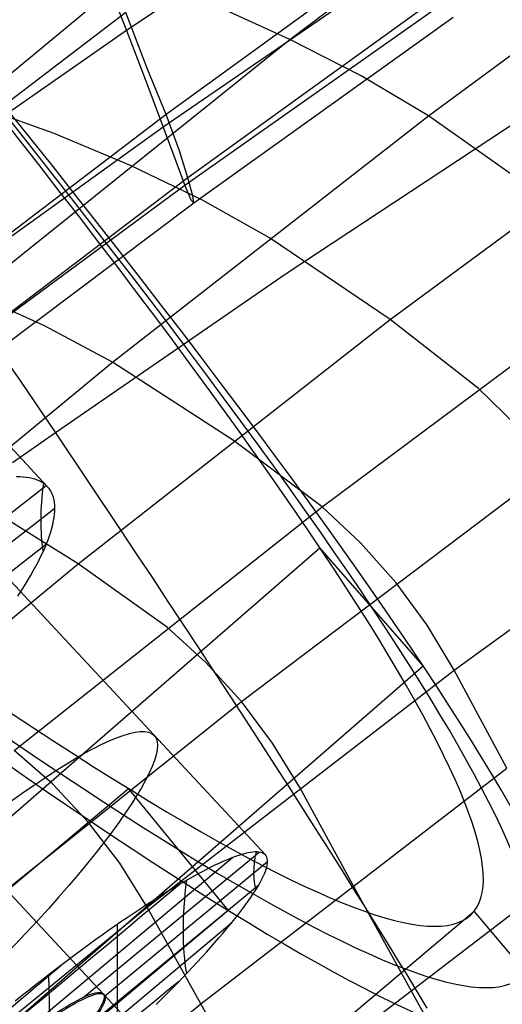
# Model space of a CAD drawing. Extents: x -919 to -345, y -585 to -19.
# Tile 48 of 123: x -792 to -783, y -155 to -137. Entities that reach past the tile are written whole.
import ezdxf

# ---------------------------------------------------------------- set-up
doc = ezdxf.new("R2010")
doc.units = 0
for name, color, linetype in [('LIMES_EST', 7, 'CONTINUOUS'), ('SCHIUMATO', 84, 'CONTINUOUS'), ('TELAIO', 3, 'CONTINUOUS')]:
    doc.layers.add(name, color=color, linetype=linetype)

msp = doc.modelspace()

# ---------------------------------------------------------------- linework, layer by layer
at = {"layer": 'LIMES_EST'}
for p, q in [((-804.471, -131.389, 12.916), (-791.084, -145.759, 9.61)), ((-801.017, -137.603, 52.279), (-787, -152.654, 48.819)), ((-803.944, -140.329, 52.279), (-790.044, -155.252, 48.849)), ((-791.602, -145.575, 7.797), (-791.667, -145.575, 7.638)), ((-791.54, -145.577, 7.957), (-791.602, -145.575, 7.797)), ((-791.481, -145.583, 8.118), (-791.54, -145.577, 7.957)), ((-791.425, -145.591, 8.281), (-791.481, -145.583, 8.118)), ((-791.372, -145.602, 8.444), (-791.425, -145.591, 8.281)), ((-791.321, -145.616, 8.608), (-791.372, -145.602, 8.444)), ((-791.274, -145.633, 8.773), (-791.321, -145.616, 8.608)), ((-791.23, -145.652, 8.939), (-791.274, -145.633, 8.773)), ((-791.189, -145.675, 9.106), (-791.23, -145.652, 8.939)), ((-794.439, -148.328, 8.576), (-791.109, -145.733, 9.474)), ((-791.15, -145.7, 9.273), (-791.189, -145.675, 9.106)), ((-791.115, -145.728, 9.441), (-791.15, -145.7, 9.273)), ((-791.084, -145.759, 9.61), (-791.115, -145.728, 9.441)), ((-791.055, -145.793, 9.778), (-791.084, -145.759, 9.61)), ((-791.03, -145.829, 9.946), (-791.055, -145.793, 9.778)), ((-791.008, -145.868, 10.113), (-791.03, -145.829, 9.946)), ((-790.989, -145.91, 10.28), (-791.008, -145.868, 10.113)), ((-790.974, -145.954, 10.446), (-790.989, -145.91, 10.28)), ((-790.962, -146.001, 10.612), (-790.974, -145.954, 10.446)), ((-790.954, -146.05, 10.776), (-790.962, -146.001, 10.612)), ((-794.036, -148.566, 10.273), (-790.945, -146.157, 11.111)), ((-790.948, -146.102, 10.94), (-790.954, -146.05, 10.776)), ((-790.946, -146.156, 11.103), (-790.948, -146.102, 10.94)), ((-790.948, -146.213, 11.264), (-790.946, -146.156, 11.103)), ((-790.971, -146.397, 11.743), (-790.96, -146.334, 11.585)), ((-790.96, -146.334, 11.585), (-790.952, -146.272, 11.425)), ((-790.952, -146.272, 11.425), (-790.948, -146.213, 11.264)), ((-791.023, -146.603, 12.21), (-791.002, -146.532, 12.056)), ((-791.002, -146.532, 12.056), (-790.985, -146.464, 11.9)), ((-790.985, -146.464, 11.9), (-790.971, -146.397, 11.743)), ((-791.104, -146.828, 12.664), (-791.074, -146.75, 12.514)), ((-791.074, -146.75, 12.514), (-791.047, -146.675, 12.363)), ((-791.047, -146.675, 12.363), (-791.023, -146.603, 12.21)), ((-803.371, -162.001, 27.177), (-785.98, -146.902, 27.647)), ((-794.425, -149.419, 11.756), (-791.102, -146.826, 12.663)), ((-791.173, -146.988, 12.958), (-791.137, -146.907, 12.812)), ((-791.137, -146.907, 12.812), (-791.104, -146.828, 12.664)), ((-784.044, -149.112, 27.04), (-785.98, -146.902, 27.647)), ((-791.256, -147.157, 13.244), (-791.213, -147.072, 13.102)), ((-791.213, -147.072, 13.102), (-791.173, -146.988, 12.958)), ((-791.351, -147.334, 13.523), (-791.302, -147.245, 13.384)), ((-791.302, -147.245, 13.384), (-791.256, -147.157, 13.244)), ((-791.458, -147.519, 13.793), (-791.403, -147.426, 13.659)), ((-791.403, -147.426, 13.659), (-791.351, -147.334, 13.523)), ((-791.577, -147.711, 14.054), (-791.516, -147.614, 13.924)), ((-791.516, -147.614, 13.924), (-791.458, -147.519, 13.793)), ((-791.642, -147.81, 14.181), (-791.577, -147.711, 14.054)), ((-801.434, -164.214, 26.587), (-784.044, -149.112, 27.04)), ((-807.201, -166.172, 158.697), (-789.567, -151.41, 159.985)), ((-787.698, -153.69, 160.541), (-789.567, -151.41, 159.985)), ((-790.418, -155.324, 47.51), (-787.115, -152.6, 48.003)), ((-787.482, -152.657, 46.643), (-787.54, -152.676, 46.484)), ((-787.426, -152.64, 46.804), (-787.482, -152.657, 46.643)), ((-787.374, -152.626, 46.967), (-787.426, -152.64, 46.804)), ((-787.325, -152.615, 47.13), (-787.374, -152.626, 46.967)), ((-787.278, -152.606, 47.295), (-787.325, -152.615, 47.13)), ((-787.235, -152.601, 47.461), (-787.278, -152.606, 47.295)), ((-787.195, -152.598, 47.627), (-787.235, -152.601, 47.461)), ((-787.157, -152.597, 47.795), (-787.195, -152.598, 47.627)), ((-787.123, -152.6, 47.964), (-787.157, -152.597, 47.795)), ((-787.092, -152.605, 48.133), (-787.123, -152.6, 47.964)), ((-787.064, -152.613, 48.304), (-787.092, -152.605, 48.133)), ((-787.04, -152.624, 48.475), (-787.064, -152.613, 48.304)), ((-787.018, -152.637, 48.646), (-787.04, -152.624, 48.475)), ((-787, -152.654, 48.819), (-787.018, -152.637, 48.646)), ((-786.985, -152.673, 48.991), (-787, -152.654, 48.819)), ((-796.987, -160.534, 44.843), (-787.619, -152.702, 46.276)), ((-790.026, -155.305, 49.218), (-786.959, -152.776, 49.68)), ((-787.947, -152.847, 45.56), (-788.025, -152.885, 45.413)), ((-787.872, -152.812, 45.71), (-787.947, -152.847, 45.56)), ((-787.8, -152.779, 45.861), (-787.872, -152.812, 45.71)), ((-787.731, -152.749, 46.015), (-787.8, -152.779, 45.861)), ((-787.664, -152.722, 46.169), (-787.731, -152.749, 46.015)), ((-787.601, -152.698, 46.326), (-787.664, -152.722, 46.169)), ((-787.54, -152.676, 46.484), (-787.601, -152.698, 46.326)), ((-786.974, -152.695, 49.163), (-786.985, -152.673, 48.991)), ((-786.975, -152.88, 50.18), (-786.966, -152.843, 50.012)), ((-786.966, -152.719, 49.334), (-786.974, -152.695, 49.163)), ((-786.961, -152.746, 49.505), (-786.966, -152.719, 49.334)), ((-786.966, -152.843, 50.012), (-786.961, -152.808, 49.844)), ((-786.959, -152.776, 49.675), (-786.961, -152.746, 49.505)), ((-786.961, -152.808, 49.844), (-786.959, -152.776, 49.675)), ((-788.273, -153.013, 44.981), (-788.36, -153.061, 44.842)), ((-788.187, -152.968, 45.123), (-788.273, -153.013, 44.981)), ((-788.105, -152.925, 45.267), (-788.187, -152.968, 45.123)), ((-788.025, -152.885, 45.413), (-788.105, -152.925, 45.267)), ((-787.04, -153.055, 50.839), (-787.019, -153.008, 50.676)), ((-787.019, -153.008, 50.676), (-787.001, -152.963, 50.512)), ((-787.001, -152.963, 50.512), (-786.986, -152.92, 50.346)), ((-786.986, -152.92, 50.346), (-786.975, -152.88, 50.18)), ((-790.421, -155.93, 50.807), (-787.121, -153.206, 51.31)), ((-788.544, -153.165, 44.57), (-788.639, -153.221, 44.437)), ((-788.451, -153.112, 44.705), (-788.544, -153.165, 44.57)), ((-788.36, -153.061, 44.842), (-788.451, -153.112, 44.705)), ((-787.157, -153.268, 51.479), (-787.123, -153.211, 51.321)), ((-787.123, -153.211, 51.321), (-787.092, -153.157, 51.162)), ((-787.092, -153.157, 51.162), (-787.065, -153.105, 51.001)), ((-787.065, -153.105, 51.001), (-787.04, -153.055, 50.839)), ((-788.939, -153.403, 44.055), (-789.044, -153.469, 43.932)), ((-788.836, -153.34, 44.18), (-788.939, -153.403, 44.055)), ((-788.736, -153.279, 44.307), (-788.836, -153.34, 44.18)), ((-788.639, -153.221, 44.437), (-788.736, -153.279, 44.307)), ((-787.277, -153.452, 51.942), (-787.234, -153.389, 51.789)), ((-787.234, -153.389, 51.789), (-787.194, -153.327, 51.635)), ((-787.194, -153.327, 51.635), (-787.157, -153.268, 51.479)), ((-789.15, -153.537, 43.813), (-789.259, -153.607, 43.697)), ((-789.044, -153.469, 43.932), (-789.15, -153.537, 43.813)), ((-787.424, -153.657, 52.389), (-787.372, -153.586, 52.242)), ((-787.372, -153.586, 52.242), (-787.323, -153.518, 52.093)), ((-787.323, -153.518, 52.093), (-787.277, -153.452, 51.942)), ((-805.333, -168.453, 159.255), (-787.698, -153.69, 160.541)), ((-800.686, -168.548, 92.929), (-783.091, -153.707, 93.788)), ((-789.48, -153.754, 43.476), (-789.593, -153.83, 43.37)), ((-789.369, -153.679, 43.585), (-789.48, -153.754, 43.476)), ((-789.259, -153.607, 43.697), (-789.369, -153.679, 43.585)), ((-787.537, -153.804, 52.678), (-787.479, -153.729, 52.535)), ((-787.479, -153.729, 52.535), (-787.424, -153.657, 52.389)), ((-781.156, -156, 93.762), (-783.091, -153.707, 93.788)), ((-796.991, -161.751, 51.455), (-787.631, -153.919, 52.888)), ((-789.708, -153.908, 43.268), (-789.823, -153.988, 43.17)), ((-789.771, -156.162, 55.305), (-789.77, -153.951, 43.215)), ((-789.593, -153.83, 43.37), (-789.708, -153.908, 43.268)), ((-787.663, -153.959, 52.958), (-787.598, -153.88, 52.819)), ((-787.598, -153.88, 52.819), (-787.537, -153.804, 52.678)), ((-789.941, -154.07, 43.075), (-790.059, -154.154, 42.984)), ((-789.823, -153.988, 43.17), (-789.941, -154.07, 43.075)), ((-787.872, -154.207, 53.361), (-787.799, -154.123, 53.229)), ((-787.799, -154.123, 53.229), (-787.729, -154.04, 53.095)), ((-787.729, -154.04, 53.095), (-787.663, -153.959, 52.958)), ((-790.179, -154.239, 42.896), (-790.3, -154.327, 42.812)), ((-790.059, -154.154, 42.984), (-790.179, -154.239, 42.896)), ((-788.026, -154.383, 53.617), (-787.948, -154.294, 53.49)), ((-787.948, -154.294, 53.49), (-787.872, -154.207, 53.361)), ((-790.544, -154.506, 42.655), (-790.668, -154.599, 42.582)), ((-790.421, -154.416, 42.731), (-790.544, -154.506, 42.655)), ((-790.3, -154.327, 42.812), (-790.421, -154.416, 42.731)), ((-788.192, -154.566, 53.863), (-788.108, -154.474, 53.741)), ((-788.108, -154.474, 53.741), (-788.026, -154.383, 53.617)), ((-790.793, -154.692, 42.512), (-790.919, -154.788, 42.447)), ((-790.668, -154.599, 42.582), (-790.793, -154.692, 42.512)), ((-788.366, -154.755, 54.095), (-788.278, -154.66, 53.981)), ((-788.278, -154.66, 53.981), (-788.192, -154.566, 53.863)), ((-790.919, -154.788, 42.447), (-791.045, -154.884, 42.385)), ((-788.55, -154.949, 54.314), (-788.457, -154.851, 54.206)), ((-788.457, -154.851, 54.206), (-788.366, -154.755, 54.095)), ((-791.172, -154.983, 42.327), (-791.3, -155.082, 42.273)), ((-791.045, -154.884, 42.385), (-791.172, -154.983, 42.327)), ((-791.044, -155.693, 46.612), (-791.058, -154.894, 42.378)), ((-788.742, -155.148, 54.519), (-788.645, -155.048, 54.418)), ((-788.645, -155.048, 54.418), (-788.55, -154.949, 54.314)), ((-791.429, -155.183, 42.223), (-791.558, -155.285, 42.177)), ((-791.3, -155.082, 42.273), (-791.429, -155.183, 42.223)), ((-788.842, -155.249, 54.616), (-788.742, -155.148, 54.519)), ((-791.558, -155.285, 42.177), (-791.688, -155.389, 42.135)), ((-790.024, -155.272, 48.844), (-788.006, -157.44, 48.346)), ((-789.046, -155.455, 54.8), (-788.943, -155.351, 54.71)), ((-788.943, -155.351, 54.71), (-788.842, -155.249, 54.616))]:
    msp.add_line(p, q, dxfattribs=at)
at = {"layer": 'LIMES_EST', "extrusion": (-0.672084, 0.721641, 0.165943)}
msp.add_circle((686.955, -22.327, 429.97), 7, dxfattribs=at)
at = {"layer": 'LIMES_EST', "extrusion": (-0.647281, 0.748852, 0.142293)}
msp.add_circle((702.234, -8.429, 402.071), 3.002, dxfattribs=at)
at = {"layer": 'LIMES_EST', "extrusion": (-0.647275, 0.749032, 0.14137)}
msp.add_circle((702.283, -8.043, 401.964), 3.002, dxfattribs=at)
at = {"layer": 'LIMES_EST', "extrusion": (0.696503, 0.716248, 0.043273)}
msp.add_arc((793.381, 123.555, -651.459), 339.13, 157.72278, 202.77131, dxfattribs=at)
at = {"layer": 'LIMES_EST', "extrusion": (0.697094, 0.715662, 0.043444)}
msp.add_arc((792.858, 123.691, -651.963), 340.646, 157.72557, 202.7711, dxfattribs=at)
at = {"layer": 'LIMES_EST', "extrusion": (0.697679, 0.715081, 0.043614)}
msp.add_arc((792.339, 123.825, -652.46), 342.162, 157.72834, 202.77093, dxfattribs=at)
at = {"layer": 'LIMES_EST', "extrusion": (-0.67996, 0.693328, 0.238644)}
msp.add_arc((637.354, -89.432, 439.147), 30.853, 343.0525, 350.3726, dxfattribs=at)
at = {"layer": 'LIMES_EST', "extrusion": (0.696044, 0.716702, 0.043137)}
msp.add_arc((796.009, 122.993, -662.643), 340.189, 157.77498, 187.18913, dxfattribs=at)
at = {"layer": 'LIMES_EST', "extrusion": (0.696784, 0.715969, 0.04335)}
msp.add_arc((797.56, 122.703, -674.847), 344.292, 157.83171, 202.3084, dxfattribs=at)
at = {"layer": 'LIMES_EST', "extrusion": (0.697235, 0.715522, 0.043483)}
msp.add_arc((794.945, 123.269, -663.656), 343.231, 157.78089, 187.21374, dxfattribs=at)
at = {"layer": 'LIMES_EST', "extrusion": (-0.692861, 0.70944, 0.12899)}
msp.add_arc((639.539, -3.743, 443.299), 30.793, 349.1132, 356.4374, dxfattribs=at)
at = {"layer": 'LIMES_EST', "extrusion": (-0.635519, 0.770228, -0.05352)}
msp.add_arc((696.797, -53.223, 380.795), 118.512, 80.94577, 85.65131, dxfattribs=at)
at = {"layer": 'LIMES_EST', "extrusion": (0.777531, -0.618622, -0.112925)}
msp.add_arc((-493.98, 6.982, -523.381), 118.719, 185.74467, 190.44032, dxfattribs=at)
at = {"layer": 'LIMES_EST', "extrusion": (0.69724, 0.715518, 0.043482)}
msp.add_arc((794.394, 123.162, -663.659), 342.675, 188.18355, 193.91851, dxfattribs=at)
at = {"layer": 'LIMES_EST', "extrusion": (-0.646481, 0.757814, 0.088205)}
msp.add_arc((700.444, -23.177, 397.756), 30.653, 79.6051, 86.9597, dxfattribs=at)
at = {"layer": 'LIMES_EST', "extrusion": (-0.636566, 0.702716, 0.317764)}
msp.add_arc((707.959, 36.964, 410.357), 118.716, 260.58875, 265.28391, dxfattribs=at)
at = {"layer": 'SCHIUMATO'}
for p, q in [((-786.541, -137.381, 230.288), (-780.472, -132.785, 231.079)), ((-784.626, -133.9, 44.484), (-789.606, -137.213, 44.542)), ((-783.947, -138.811, 220.314), (-777.902, -134.363, 221.053)), ((-784, -135.261, 123.264), (-788.863, -138.791, 123.235)), ((-783.99, -135.645, 59.995), (-788.915, -139.025, 60.041)), ((-790.062, -136.041, 36.802), (-789.606, -137.213, 44.542)), ((-795.473, -141.086, 239.438), (-789.502, -136.137, 240.277)), ((-783.597, -136.467, 107.125), (-788.452, -139.976, 107.12)), ((-783.625, -136.679, 75.521), (-788.511, -140.116, 75.557)), ((-786.541, -137.381, 230.288), (-787.969, -136.737, 235.261)), ((-789.614, -136.881, 139.4), (-794.423, -140.535, 139.353)), ((-789.211, -137.936, 131.329), (-789.614, -136.881, 139.4)), ((-783.481, -136.971, 91.006), (-788.344, -140.451, 91.029)), ((-789.606, -137.213, 44.542), (-794.516, -140.632, 44.603)), ((-789.606, -137.213, 44.542), (-789.223, -138.208, 52.282)), ((-792.482, -142.143, 229.483), (-786.541, -137.381, 230.288)), ((-785.209, -138.064, 225.346), (-786.541, -137.381, 230.288)), ((-788.863, -138.791, 123.235), (-789.211, -137.936, 131.329)), ((-783.947, -138.811, 220.314), (-785.209, -138.064, 225.346)), ((-789.223, -138.208, 52.282), (-788.915, -139.025, 60.041)), ((-784.663, -142.628, 210.04), (-778.693, -138.215, 210.707)), ((-790.963, -139.142, 234.851), (-792.505, -138.591, 239.859)), ((-788.863, -138.791, 123.235), (-793.648, -142.433, 123.205)), ((-789.869, -143.425, 219.566), (-783.947, -138.811, 220.314)), ((-788.612, -139.47, 115.187), (-788.863, -138.791, 123.235)), ((-781.693, -140.401, 210.374), (-783.947, -138.811, 220.314)), ((-782.227, -138.879, -45.009), (-786.615, -141.77, -45.027)), ((-788.915, -139.025, 60.041), (-793.766, -142.514, 60.089)), ((-789.528, -139.742, 229.887), (-790.963, -139.142, 234.851)), ((-788.915, -139.025, 60.041), (-788.681, -139.661, 67.825)), ((-788.452, -139.976, 107.12), (-788.612, -139.47, 115.187)), ((-788.19, -140.386, 224.957), (-789.528, -139.742, 229.887)), ((-788.681, -139.661, 67.825), (-788.511, -140.116, 75.557)), ((-788.511, -140.116, 75.557), (-793.32, -143.661, 75.593)), ((-788.452, -139.976, 107.12), (-793.229, -143.597, 107.114)), ((-788.511, -140.116, 75.557), (-788.396, -140.385, 83.21)), ((-788.363, -140.309, 98.993), (-788.452, -139.976, 107.12)), ((-788.344, -140.451, 91.029), (-788.363, -140.309, 98.993)), ((-788.344, -140.451, 91.029), (-793.128, -144.04, 91.052)), ((-788.396, -140.385, 83.21), (-788.344, -140.451, 91.029)), ((-786.923, -141.098, 219.941), (-788.19, -140.386, 224.957)), ((-784.663, -142.628, 210.04), (-786.923, -141.098, 219.941)), ((-786.615, -141.77, -45.027), (-790.936, -144.75, -45.043)), ((-785.938, -146.137, 201.399), (-780.043, -141.745, 201.991)), ((-791.14, -142.748, 224.566), (-792.482, -142.143, 229.483)), ((-790.511, -147.201, 209.371), (-784.663, -142.628, 210.04)), ((-783.005, -143.921, 201.696), (-784.663, -142.628, 210.04)), ((-792.27, -142.814, -45.684), (-791.594, -143.784, -45.375)), ((-789.869, -143.425, 219.566), (-791.14, -142.748, 224.566)), ((-795.662, -148.2, 218.81), (-789.869, -143.425, 219.566)), ((-787.602, -144.894, 209.706), (-789.869, -143.425, 219.566)), ((-791.594, -143.784, -45.375), (-790.936, -144.75, -45.043)), ((-782.288, -144.615, 197.617), (-783.005, -143.921, 201.696)), ((-790.936, -144.75, -45.043), (-791.741, -145.313, -45.043)), ((-790.936, -144.75, -45.043), (-790.329, -145.653, -44.702)), ((-785.938, -146.137, 201.399), (-787.602, -144.894, 209.706)), ((-783.461, -149.191, 185.11), (-777.581, -144.923, 185.467)), ((-787.449, -149.779, 192.955), (-781.621, -145.379, 193.448)), ((-790.329, -145.653, -44.702), (-789.723, -146.561, -44.318)), ((-790.511, -147.201, 209.371), (-792.783, -145.792, 219.189)), ((-791.708, -150.695, 200.801), (-785.938, -146.137, 201.399)), ((-785.219, -146.811, 197.344), (-785.938, -146.137, 201.399)), ((-789.723, -146.561, -44.318), (-789.421, -147.015, -44.11)), ((-784.551, -147.558, 193.203), (-785.219, -146.811, 197.344)), ((-789.421, -147.015, -44.11), (-789.12, -147.467, -43.893)), ((-796.233, -151.934, 208.704), (-790.511, -147.201, 209.371)), ((-788.839, -148.395, 201.101), (-790.511, -147.201, 209.371)), ((-789.12, -147.467, -43.893), (-788.822, -147.919, -43.664)), ((-783.97, -148.351, 189.122), (-784.551, -147.558, 193.203)), ((-788.822, -147.919, -43.664), (-788.526, -148.368, -43.426)), ((-788.118, -149.049, 197.068), (-788.839, -148.395, 201.101)), ((-788.526, -148.368, -43.426), (-788.233, -148.813, -43.179)), ((-783.461, -149.191, 185.11), (-783.97, -148.351, 189.122)), ((-788.233, -148.813, -43.179), (-787.943, -149.255, -42.922)), ((-787.449, -149.779, 192.955), (-788.118, -149.049, 197.068)), ((-789.215, -153.63, 184.745), (-783.461, -149.191, 185.11)), ((-787.943, -149.255, -42.922), (-787.657, -149.692, -42.655)), ((-782.476, -151.026, 177.143), (-783.461, -149.191, 185.11)), ((-787.657, -149.692, -42.655), (-787.376, -150.124, -42.381)), ((-793.153, -154.34, 192.454), (-787.449, -149.779, 192.955)), ((-786.867, -150.559, 188.906), (-787.449, -149.779, 192.955)), ((-787.376, -150.124, -42.381), (-787.1, -150.55, -42.097)), ((-787.1, -150.55, -42.097), (-786.829, -150.969, -41.806)), ((-786.354, -151.389, 184.929), (-786.867, -150.559, 188.906)), ((-790.985, -151.329, 196.791), (-791.708, -150.695, 200.801)), ((-786.829, -150.969, -41.806), (-786.564, -151.381, -41.507)), ((-788.212, -155.44, 176.937), (-782.476, -151.026, 177.143)), ((-790.314, -152.043, 192.705), (-790.985, -151.329, 196.791)), ((-786.564, -151.381, -41.507), (-786.305, -151.784, -41.201)), ((-785.36, -153.212, 177.041), (-786.354, -151.389, 184.929)), ((-786.305, -151.784, -41.201), (-786.053, -152.179, -40.889)), ((-789.731, -152.809, 188.688), (-790.314, -152.043, 192.705)), ((-786.053, -152.179, -40.889), (-785.808, -152.564, -40.57)), ((-785.808, -152.564, -40.57), (-785.571, -152.939, -40.246)), ((-789.215, -153.63, 184.745), (-789.731, -152.809, 188.688)), ((-787.066, -157.334, 169.259), (-781.334, -152.95, 169.291)), ((-785.571, -152.939, -40.246), (-785.341, -153.304, -39.917)), ((-783.511, -156.567, 163.559), (-785.36, -153.212, 177.041)), ((-785.341, -153.304, -39.917), (-785.12, -153.657, -39.583)), ((-800.483, -162.82, 183.992), (-789.215, -153.63, 184.745)), ((-788.212, -155.44, 176.937), (-789.215, -153.63, 184.745)), ((-785.12, -153.657, -39.583), (-784.907, -153.999, -39.246)), ((-784.907, -153.999, -39.246), (-784.702, -154.329, -38.905)), ((-784.702, -154.329, -38.905), (-784.507, -154.646, -38.561)), ((-784.507, -154.646, -38.561), (-784.321, -154.95, -38.215)), ((-784.321, -154.95, -38.215), (-784.144, -155.242, -37.868)), ((-784.144, -155.242, -37.868), (-783.977, -155.52, -37.519)), ((-805.045, -169.16, 176.29), (-788.212, -155.44, 176.937)), ((-786.345, -158.779, 163.558), (-788.212, -155.44, 176.937))]:
    msp.add_line(p, q, dxfattribs=at)
at = {"layer": 'TELAIO', "extrusion": (1.21317e-15, -0.04013, 0.999194)}
msp.add_arc((-631.948, -357.63, 226.069), 291.852, 90, 147.86234, dxfattribs=at)
at = {"layer": 'TELAIO', "extrusion": (7.91272e-16, -0.04013, 0.999194)}
msp.add_arc((-631.948, -357.63, 231.265), 287.057, 90, 147.86234, dxfattribs=at)
at = {"layer": 'TELAIO', "extrusion": (9.99739e-16, -0.04013, 0.999194)}
msp.add_arc((-631.948, -357.63, 221.273), 286.656, 90, 147.86234, dxfattribs=at)
at = {"layer": 'TELAIO', "extrusion": (1.21182e-15, -0.04013, 0.999194)}
msp.add_arc((-631.948, -357.63, 226.47), 281.86, 90, 147.86234, dxfattribs=at)
at = {"layer": 'TELAIO'}
msp.add_arc((-631.945, -445.649, -36.09), 348.656, 90.00037, 118.48673, dxfattribs=at)

doc.saveas('drawing.dxf')
